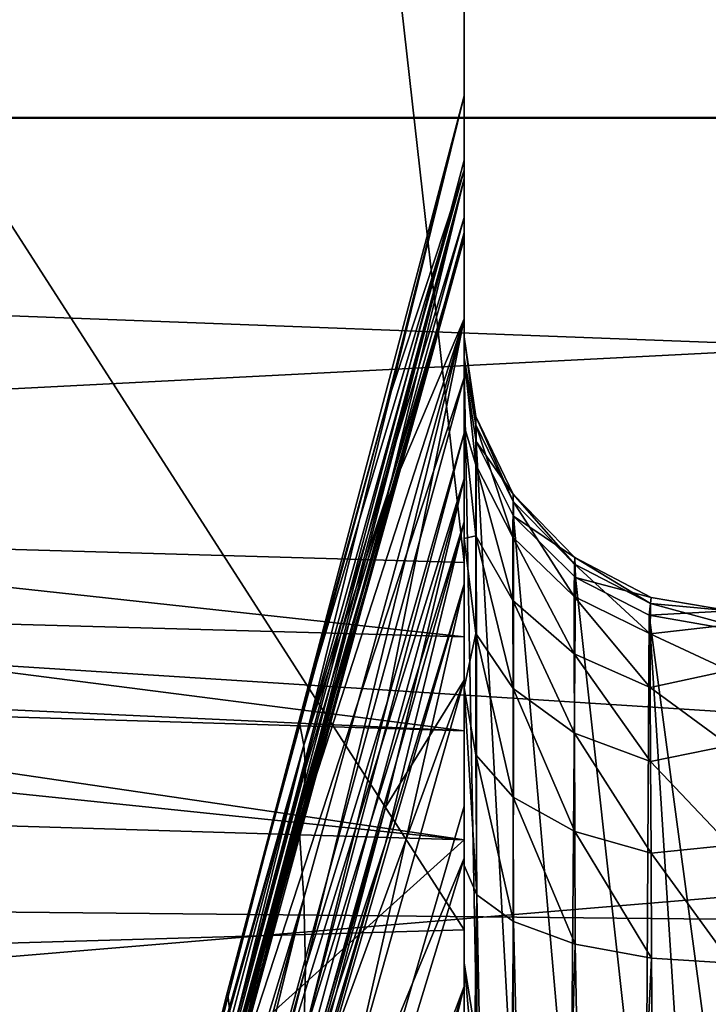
# Model space of a CAD drawing. Header units: millimetres. Extents: x -41 to 9, y -3 to 403.
# Tile 190 of 256: x -25.29 to -24.03, y 71.52 to 73.31. Entities that reach past the tile are written whole.
import ezdxf

# ---------------------------------------------------------------- set-up
doc = ezdxf.new("R2010")
doc.units = ezdxf.units.MM
doc.header["$LTSCALE"] = 81.481481
for name, color, linetype in [('1268', 7, 'CONTINUOUS'), ('1269', 7, 'CONTINUOUS'), ('1271', 7, 'CONTINUOUS'), ('1299', 7, 'CONTINUOUS'), ('645', 7, 'CONTINUOUS'), ('646', 7, 'CONTINUOUS'), ('653', 7, 'CONTINUOUS'), ('666', 7, 'CONTINUOUS'), ('667', 7, 'CONTINUOUS'), ('710', 7, 'CONTINUOUS'), ('721', 7, 'CONTINUOUS'), ('722', 7, 'CONTINUOUS'), ('723', 7, 'CONTINUOUS'), ('827', 7, 'CONTINUOUS'), ('829', 7, 'CONTINUOUS'), ('830', 7, 'CONTINUOUS'), ('831', 7, 'CONTINUOUS'), ('832', 7, 'CONTINUOUS'), ('833', 7, 'CONTINUOUS'), ('834', 7, 'CONTINUOUS'), ('835', 7, 'CONTINUOUS'), ('836', 7, 'CONTINUOUS'), ('837', 7, 'CONTINUOUS'), ('838', 7, 'CONTINUOUS'), ('839', 7, 'CONTINUOUS'), ('996', 7, 'CONTINUOUS')]:
    doc.layers.add(name, color=color, linetype=linetype)

msp = doc.modelspace()

# ---------------------------------------------------------------- linework, layer by layer
at = {"layer": '1268', "linetype": 'Continuous'}
for points in [[(9.125, 76.2638, -90.265), (9.125, 73.1333, -91.4199), (-40.875, 76.2631, -90.2653), (9.125, 76.2638, -90.265)], [(-40.875, 76.2631, -90.2653), (9.125, 73.1333, -91.4199), (-40.875, 73.1325, -91.4201), (-40.875, 76.2631, -90.2653)], [(9.125, 73.1333, -91.4199), (9.125, 69.9219, -92.3256), (-40.875, 73.1325, -91.4201), (9.125, 73.1333, -91.4199)], [(-40.875, 73.1325, -91.4201), (9.125, 69.9219, -92.3256), (-40.875, 69.9212, -92.3258), (-40.875, 73.1325, -91.4201)]]:
    msp.add_3dface(points, dxfattribs=at)
at = {"layer": '1269', "linetype": 'Continuous'}
for points in [[(-40.875, 73.132, -10.5797), (9.125, 76.2626, -11.7345), (-40.875, 76.2632, -11.7348), (-40.875, 73.132, -10.5797)], [(9.125, 73.1314, -10.5795), (9.125, 76.2626, -11.7345), (-40.875, 73.132, -10.5797), (9.125, 73.1314, -10.5795)], [(-40.875, 69.9211, -9.6742), (9.125, 73.1314, -10.5795), (-40.875, 73.132, -10.5797), (-40.875, 69.9211, -9.6742)], [(9.125, 69.9204, -9.674), (9.125, 73.1314, -10.5795), (-40.875, 69.9211, -9.6742), (9.125, 69.9204, -9.674)]]:
    msp.add_3dface(points, dxfattribs=at)
at = {"layer": '1271', "linetype": 'Continuous'}
for points in [[(-15.675, 73.9406, -88.2787), (-40.875, 73.3607, -88.4904), (-15.675, 72.4072, -88.8167), (-15.675, 73.9406, -88.2787)], [(-40.875, 73.3607, -88.4904), (-40.875, 70.3009, -89.4439), (-15.675, 72.4072, -88.8167), (-40.875, 73.3607, -88.4904)], [(-15.675, 72.4072, -88.8167), (-40.875, 70.3009, -89.4439), (-15.675, 70.8532, -89.2916), (-15.675, 72.4072, -88.8167)]]:
    msp.add_3dface(points, dxfattribs=at)
at = {"layer": '1299', "linetype": 'Continuous'}
for points in [[(-40.875, 74.8586, -14.0776), (-15.675, 74.655, -13.9963), (-15.675, 73.132, -13.4289), (-40.875, 74.8586, -14.0776)], [(-40.875, 71.8391, -13.0016), (-40.875, 74.8586, -14.0776), (-15.675, 73.132, -13.4289), (-40.875, 71.8391, -13.0016)], [(-40.875, 71.8391, -13.0016), (-15.675, 73.132, -13.4289), (-15.675, 71.5876, -12.9242), (-40.875, 71.8391, -13.0016)], [(-40.875, 71.8391, -13.0016), (-15.675, 71.5876, -12.9242), (-15.675, 70.0238, -12.483), (-40.875, 71.8391, -13.0016)], [(-40.875, 68.7439, -12.1724), (-40.875, 71.8391, -13.0016), (-15.675, 70.0238, -12.483), (-40.875, 68.7439, -12.1724)]]:
    msp.add_3dface(points, dxfattribs=at)
at = {"layer": '645', "linetype": 'Continuous'}
for points in [[(-24.475, 69.9098, -59.6825), (-24.475, 87.4359, -56.7704), (-24.475, 70.2583, -59.057), (-24.475, 69.9098, -59.6825)], [(-24.475, 69.2664, -60.2666), (-24.475, 87.4359, -56.7704), (-24.475, 69.9098, -59.6825), (-24.475, 69.2664, -60.2666)], [(-24.475, 68.6823, -60.9099), (-24.475, 87.4359, -56.7704), (-24.475, 69.2664, -60.2666), (-24.475, 68.6823, -60.9099)], [(-24.475, 68.0569, -61.2584), (-24.475, 87.4359, -56.7704), (-24.475, 68.6823, -60.9099), (-24.475, 68.0569, -61.2584)], [(-24.475, 72.7329, -80.3885), (-24.475, 87.4359, -56.7704), (-24.475, 72.6821, -80.0274), (-24.475, 72.7329, -80.3885)], [(-24.475, 72.6949, -80.7514), (-24.475, 87.4359, -56.7704), (-24.475, 72.7329, -80.3885), (-24.475, 72.6949, -80.7514)], [(-24.475, 72.5698, -81.0955), (-24.475, 87.4359, -56.7704), (-24.475, 72.6949, -80.7514), (-24.475, 72.5698, -81.0955)], [(-24.475, 71.5912, -75.9564), (-24.475, 87.4359, -56.7704), (-24.475, 68.0569, -61.2584), (-24.475, 71.5912, -75.9564)], [(-24.475, 87.4359, -56.7704), (-24.475, 71.5912, -75.9564), (-24.475, 72.6821, -80.0274), (-24.475, 87.4359, -56.7704)], [(-24.475, 72.3213, -81.9253), (-24.475, 87.4359, -56.7704), (-24.475, 72.5698, -81.0955), (-24.475, 72.3213, -81.9253)], [(-24.475, 73.1724, -51.2811), (-24.475, 87.4359, -56.7704), (-24.475, 73.0372, -50.578), (-24.475, 73.1724, -51.2811)], [(-24.475, 73.055, -52.1421), (-24.475, 87.4359, -56.7704), (-24.475, 73.1724, -51.2811), (-24.475, 73.055, -52.1421)], [(-24.475, 73.0211, -53.0104), (-24.475, 87.4359, -56.7704), (-24.475, 73.055, -52.1421), (-24.475, 73.0211, -53.0104)], [(-24.475, 72.7659, -53.6794), (-24.475, 87.4359, -56.7704), (-24.475, 73.0211, -53.0104), (-24.475, 72.7659, -53.6794)], [(-24.475, 72.557, -54.3646), (-24.475, 87.4359, -56.7704), (-24.475, 72.7659, -53.6794), (-24.475, 72.557, -54.3646)], [(-24.475, 72.3953, -55.0625), (-24.475, 87.4359, -56.7704), (-24.475, 72.557, -54.3646), (-24.475, 72.3953, -55.0625)], [(-24.475, 72.2818, -55.7694), (-24.475, 87.4359, -56.7704), (-24.475, 72.3953, -55.0625), (-24.475, 72.2818, -55.7694)], [(-24.475, 71.877, -56.5383), (-24.475, 87.4359, -56.7704), (-24.475, 72.2818, -55.7694), (-24.475, 71.877, -56.5383)], [(-24.475, 71.5482, -57.3426), (-24.475, 87.4359, -56.7704), (-24.475, 71.877, -56.5383), (-24.475, 71.5482, -57.3426)], [(-24.475, 71.0796, -57.884), (-24.475, 87.4359, -56.7704), (-24.475, 71.5482, -57.3426), (-24.475, 71.0796, -57.884)], [(-24.475, 70.649, -58.4565), (-24.475, 87.4359, -56.7704), (-24.475, 71.0796, -57.884), (-24.475, 70.649, -58.4565)], [(-24.475, 70.2583, -59.057), (-24.475, 87.4359, -56.7704), (-24.475, 70.649, -58.4565), (-24.475, 70.2583, -59.057)], [(-24.475, 73.0372, -50.578), (-24.475, 87.4359, -56.7704), (-24.475, 72.9505, -49.867), (-24.475, 73.0372, -50.578)], [(-24.475, 72.9235, -48.4358), (-24.475, 87.4359, -56.7704), (-24.475, 72.4741, -46.7589), (-24.475, 72.9235, -48.4358)], [(-24.475, 72.9124, -49.1517), (-24.475, 87.4359, -56.7704), (-24.475, 72.9235, -48.4358), (-24.475, 72.9124, -49.1517)], [(-24.475, 72.9505, -49.867), (-24.475, 87.4359, -56.7704), (-24.475, 72.9124, -49.1517), (-24.475, 72.9505, -49.867)], [(-24.475, 86.1046, -53.5809), (-24.475, 71.6515, -19.5917), (-24.475, 87.4359, -56.7704), (-24.475, 86.1046, -53.5809)], [(-24.475, 71.6515, -19.5917), (-24.475, 68.8427, -18.6881), (-24.475, 87.4359, -56.7704), (-24.475, 71.6515, -19.5917)], [(-24.475, 87.4359, -56.7704), (-24.475, 65.9646, -18.0355), (-24.475, 72.4741, -46.7589), (-24.475, 87.4359, -56.7704)], [(-24.475, 68.8427, -18.6881), (-24.475, 65.9646, -18.0355), (-24.475, 87.4359, -56.7704), (-24.475, 68.8427, -18.6881)], [(-24.475, 74.3672, -20.7375), (-24.475, 71.6515, -19.5917), (-24.475, 86.1046, -53.5809), (-24.475, 74.3672, -20.7375)], [(-24.475, 72.6583, -47.6082), (-24.475, 72.9235, -48.4358), (-24.475, 72.4741, -46.7589), (-24.475, 72.6583, -47.6082)], [(-24.475, 72.3649, -81.3995), (-24.475, 72.3213, -81.9253), (-24.475, 72.5698, -81.0955), (-24.475, 72.3649, -81.3995)], [(-24.475, 72.4741, -46.7589), (-24.475, 63.0426, -17.6387), (-24.475, 72.1067, -46.1444), (-24.475, 72.4741, -46.7589)], [(-24.475, 65.9646, -18.0355), (-24.475, 63.0426, -17.6387), (-24.475, 72.4741, -46.7589), (-24.475, 65.9646, -18.0355)], [(-24.475, 72.0928, -81.6444), (-24.475, 72.3213, -81.9253), (-24.475, 72.3649, -81.3995), (-24.475, 72.0928, -81.6444)], [(-24.475, 72.1857, -82.1027), (-24.475, 72.3213, -81.9253), (-24.475, 72.0928, -81.6444), (-24.475, 72.1857, -82.1027)], [(-24.475, 71.7686, -81.8163), (-24.475, 72.1857, -82.1027), (-24.475, 72.0928, -81.6444), (-24.475, 71.7686, -81.8163)], [(-24.475, 72.0143, -82.2457), (-24.475, 72.1857, -82.1027), (-24.475, 71.7686, -81.8163), (-24.475, 72.0143, -82.2457)], [(-24.475, 72.1067, -46.1444), (-24.475, 63.0426, -17.6387), (-24.475, 71.782, -45.506), (-24.475, 72.1067, -46.1444)], [(-24.475, 71.8156, -82.3471), (-24.475, 72.0143, -82.2457), (-24.475, 71.7686, -81.8163), (-24.475, 71.8156, -82.3471)], [(-24.475, 70.1666, -82.3813), (-24.475, 71.8156, -82.3471), (-24.475, 71.7686, -81.8163), (-24.475, 70.1666, -82.3813)], [(-24.475, 70.2555, -82.8916), (-24.475, 71.8156, -82.3471), (-24.475, 70.1666, -82.3813), (-24.475, 70.2555, -82.8916)], [(-24.475, 71.782, -45.506), (-24.475, 63.0426, -17.6387), (-24.475, 71.5016, -44.8469), (-24.475, 71.782, -45.506)], [(-24.475, 67.4565, -61.649), (-24.475, 71.5912, -75.9564), (-24.475, 68.0569, -61.2584), (-24.475, 67.4565, -61.649)], [(-24.475, 71.4737, -75.6538), (-24.475, 71.5912, -75.9564), (-24.475, 67.4565, -61.649), (-24.475, 71.4737, -75.6538)]]:
    msp.add_3dface(points, dxfattribs=at)
at = {"layer": '646', "linetype": 'Continuous'}
for points in [[(-25.3301, 71.8415, -82.3054), (-24.475, 71.8156, -82.3471), (-26.1855, 70.2743, -82.8228), (-25.3301, 71.8415, -82.3054)], [(-24.475, 71.8156, -82.3471), (-24.475, 70.2555, -82.8916), (-26.1855, 70.2743, -82.8228), (-24.475, 71.8156, -82.3471)]]:
    msp.add_3dface(points, dxfattribs=at)
at = {"layer": '653', "linetype": 'Continuous'}
for points in [[(-24.475, 71.6515, -19.5917), (-24.475, 74.3672, -20.7375), (-26.1855, 74.3133, -20.7778), (-24.475, 71.6515, -19.5917)], [(-26.1855, 71.6013, -19.6366), (-24.475, 71.6515, -19.5917), (-26.1855, 74.3133, -20.7778), (-26.1855, 71.6013, -19.6366)], [(-24.475, 68.8427, -18.6881), (-24.475, 71.6515, -19.5917), (-26.1855, 71.6013, -19.6366), (-24.475, 68.8427, -18.6881)], [(-26.1855, 68.7996, -18.7383), (-24.475, 68.8427, -18.6881), (-26.1855, 71.6013, -19.6366), (-26.1855, 68.7996, -18.7383)]]:
    msp.add_3dface(points, dxfattribs=at)
at = {"layer": '666', "linetype": 'Continuous'}
for points in [[(-24.475, 87.4359, -56.7704), (-24.475, 72.3213, -81.9253), (-26.175, 87.4037, -56.8239), (-24.475, 87.4359, -56.7704)], [(-24.475, 72.3213, -81.9253), (-26.175, 72.3706, -81.8432), (-26.175, 87.4037, -56.8239), (-24.475, 72.3213, -81.9253)]]:
    msp.add_3dface(points, dxfattribs=at)
at = {"layer": '667', "linetype": 'Continuous'}
for points in [[(-26.175, 72.3706, -81.8432), (-24.475, 72.1857, -82.1027), (-26.179, 72.233, -82.0227), (-26.175, 72.3706, -81.8432)], [(-24.475, 72.3213, -81.9253), (-24.475, 72.1857, -82.1027), (-26.175, 72.3706, -81.8432), (-24.475, 72.3213, -81.9253)], [(-24.475, 72.0143, -82.2457), (-26.1819, 72.0933, -82.143), (-26.179, 72.233, -82.0227), (-24.475, 72.0143, -82.2457)], [(-24.475, 72.1857, -82.1027), (-24.475, 72.0143, -82.2457), (-26.179, 72.233, -82.0227), (-24.475, 72.1857, -82.1027)], [(-24.475, 72.0143, -82.2457), (-26.1824, 72.0667, -82.1613), (-26.1819, 72.0933, -82.143), (-24.475, 72.0143, -82.2457)], [(-26.1824, 72.0667, -82.1613), (-24.475, 71.8156, -82.3471), (-26.1837, 71.9922, -82.2063), (-26.1824, 72.0667, -82.1613)], [(-24.475, 72.0143, -82.2457), (-24.475, 71.8156, -82.3471), (-26.1824, 72.0667, -82.1613), (-24.475, 72.0143, -82.2457)], [(-24.475, 71.8156, -82.3471), (-25.3301, 71.8415, -82.3054), (-26.1837, 71.9922, -82.2063), (-24.475, 71.8156, -82.3471)]]:
    msp.add_3dface(points, dxfattribs=at)
at = {"layer": '710', "linetype": 'Continuous'}
for points in [[(-24.475, 70.1666, -82.3813), (-24.475, 71.7686, -81.8163), (-24.4519, 71.715, -81.6759), (-24.475, 70.1666, -82.3813)], [(-24.475, 69.6286, -82.5506), (-24.475, 70.1666, -82.3813), (-24.4519, 71.715, -81.6759), (-24.475, 69.6286, -82.5506)], [(-24.4585, 69.5914, -82.4288), (-24.475, 69.6286, -82.5506), (-24.4519, 71.715, -81.6759), (-24.4585, 69.5914, -82.4288)], [(-24.4102, 69.5567, -82.3151), (-24.4585, 69.5914, -82.4288), (-24.4519, 71.715, -81.6759), (-24.4102, 69.5567, -82.3151)], [(-24.3852, 71.6666, -81.5492), (-24.4102, 69.5567, -82.3151), (-24.4519, 71.715, -81.6759), (-24.3852, 71.6666, -81.5492)], [(-24.3332, 69.5268, -82.2169), (-24.4102, 69.5567, -82.3151), (-24.3852, 71.6666, -81.5492), (-24.3332, 69.5268, -82.2169)], [(-24.2727, 71.6253, -81.441), (-24.3332, 69.5268, -82.2169), (-24.3852, 71.6666, -81.5492), (-24.2727, 71.6253, -81.441)], [(-24.2325, 69.5035, -82.1406), (-24.3332, 69.5268, -82.2169), (-24.2727, 71.6253, -81.441), (-24.2325, 69.5035, -82.1406)], [(-24.1334, 71.5994, -81.3733), (-24.2325, 69.5035, -82.1406), (-24.2727, 71.6253, -81.441), (-24.1334, 71.5994, -81.3733)], [(-24.1149, 69.4885, -82.0914), (-24.2325, 69.5035, -82.1406), (-24.1334, 71.5994, -81.3733), (-24.1149, 69.4885, -82.0914)], [(-23.9881, 71.5903, -81.3494), (-24.1149, 69.4885, -82.0914), (-24.1334, 71.5994, -81.3733), (-23.9881, 71.5903, -81.3494)], [(-23.9881, 71.5903, -81.3494), (-23.9881, 70.0126, -81.9058), (-24.1149, 69.4885, -82.0914), (-23.9881, 71.5903, -81.3494)]]:
    msp.add_3dface(points, dxfattribs=at)
at = {"layer": '721', "linetype": 'Continuous'}
for points in [[(-24.4519, 71.446, -75.9953), (-24.475, 71.5912, -75.9564), (-24.4536, 71.3459, -75.7217), (-24.4519, 71.446, -75.9953)], [(-24.475, 71.5912, -75.9564), (-24.475, 71.4737, -75.6538), (-24.4536, 71.3459, -75.7217), (-24.475, 71.5912, -75.9564)]]:
    msp.add_3dface(points, dxfattribs=at)
at = {"layer": '722', "linetype": 'Continuous'}
for points in [[(-24.475, 72.6821, -80.0274), (-24.475, 71.5912, -75.9564), (-24.4519, 71.446, -75.9953), (-24.475, 72.6821, -80.0274)], [(-24.475, 72.6821, -80.0274), (-24.4519, 71.446, -75.9953), (-24.4535, 72.542, -80.065), (-24.475, 72.6821, -80.0274)], [(-24.4519, 71.446, -75.9953), (-24.3858, 71.3159, -76.0301), (-24.4535, 72.542, -80.065), (-24.4519, 71.446, -75.9953)], [(-24.4535, 72.542, -80.065), (-24.3858, 71.3159, -76.0301), (-24.385, 72.4056, -80.1015), (-24.4535, 72.542, -80.065)], [(-24.3858, 71.3159, -76.0301), (-24.281, 71.2092, -76.0587), (-24.385, 72.4056, -80.1015), (-24.3858, 71.3159, -76.0301)], [(-24.385, 72.4056, -80.1015), (-24.281, 71.2092, -76.0587), (-24.2724, 72.2938, -80.1315), (-24.385, 72.4056, -80.1015)], [(-24.281, 71.2092, -76.0587), (-24.1439, 71.1367, -76.0782), (-24.2724, 72.2938, -80.1315), (-24.281, 71.2092, -76.0587)], [(-24.2724, 72.2938, -80.1315), (-24.1439, 71.1367, -76.0782), (-24.1378, 72.2254, -80.1498), (-24.2724, 72.2938, -80.1315)], [(-24.1439, 71.1367, -76.0782), (-24.0675, 71.1166, -76.0836), (-24.1378, 72.2254, -80.1498), (-24.1439, 71.1367, -76.0782)], [(-23.9881, 71.1084, -76.0858), (-23.9881, 72.1993, -80.1568), (-24.1378, 72.2254, -80.1498), (-23.9881, 71.1084, -76.0858)], [(-24.0675, 71.1166, -76.0836), (-23.9881, 71.1084, -76.0858), (-24.1378, 72.2254, -80.1498), (-24.0675, 71.1166, -76.0836)]]:
    msp.add_3dface(points, dxfattribs=at)
at = {"layer": '723', "linetype": 'Continuous'}
for points in [[(-24.475, 72.7329, -80.3885), (-24.4539, 72.5875, -80.3464), (-24.454, 72.5724, -80.6294), (-24.475, 72.7329, -80.3885)], [(-24.475, 72.6949, -80.7514), (-24.475, 72.7329, -80.3885), (-24.454, 72.5724, -80.6294), (-24.475, 72.6949, -80.7514)], [(-24.475, 72.7329, -80.3885), (-24.475, 72.6821, -80.0274), (-24.4539, 72.5875, -80.3464), (-24.475, 72.7329, -80.3885)], [(-24.475, 72.5698, -81.0955), (-24.475, 72.6949, -80.7514), (-24.4541, 72.4994, -80.9027), (-24.475, 72.5698, -81.0955)], [(-24.475, 72.6949, -80.7514), (-24.454, 72.5724, -80.6294), (-24.4541, 72.4994, -80.9027), (-24.475, 72.6949, -80.7514)], [(-24.475, 72.6821, -80.0274), (-24.4535, 72.542, -80.065), (-24.4539, 72.5875, -80.3464), (-24.475, 72.6821, -80.0274)], [(-24.4539, 72.5875, -80.3464), (-24.386, 72.4328, -80.6071), (-24.454, 72.5724, -80.6294), (-24.4539, 72.5875, -80.3464)], [(-24.3857, 72.446, -80.3536), (-24.386, 72.4328, -80.6071), (-24.4539, 72.5875, -80.3464), (-24.3857, 72.446, -80.3536)], [(-24.4535, 72.542, -80.065), (-24.3857, 72.446, -80.3536), (-24.4539, 72.5875, -80.3464), (-24.4535, 72.542, -80.065)], [(-24.475, 72.3649, -81.3995), (-24.475, 72.5698, -81.0955), (-24.4541, 72.3701, -81.156), (-24.475, 72.3649, -81.3995)], [(-24.475, 72.5698, -81.0955), (-24.4541, 72.4994, -80.9027), (-24.4541, 72.3701, -81.156), (-24.475, 72.5698, -81.0955)], [(-24.454, 72.5724, -80.6294), (-24.3862, 72.3675, -80.852), (-24.4541, 72.4994, -80.9027), (-24.454, 72.5724, -80.6294)], [(-24.386, 72.4328, -80.6071), (-24.3862, 72.3675, -80.852), (-24.454, 72.5724, -80.6294), (-24.386, 72.4328, -80.6071)], [(-24.4535, 72.542, -80.065), (-24.385, 72.4056, -80.1015), (-24.3857, 72.446, -80.3536), (-24.4535, 72.542, -80.065)], [(-24.3862, 72.3675, -80.852), (-24.3862, 72.2517, -81.0788), (-24.4541, 72.4994, -80.9027), (-24.3862, 72.3675, -80.852)], [(-24.4541, 72.4994, -80.9027), (-24.3862, 72.2517, -81.0788), (-24.4541, 72.3701, -81.156), (-24.4541, 72.4994, -80.9027)], [(-24.386, 72.4328, -80.6071), (-24.2746, 72.2594, -80.8104), (-24.3862, 72.3675, -80.852), (-24.386, 72.4328, -80.6071)], [(-24.3857, 72.446, -80.3536), (-24.2742, 72.3184, -80.5888), (-24.386, 72.4328, -80.6071), (-24.3857, 72.446, -80.3536)], [(-24.2742, 72.3184, -80.5888), (-24.2746, 72.2594, -80.8104), (-24.386, 72.4328, -80.6071), (-24.2742, 72.3184, -80.5888)], [(-24.2735, 72.3303, -80.3596), (-24.2742, 72.3184, -80.5888), (-24.3857, 72.446, -80.3536), (-24.2735, 72.3303, -80.3596)], [(-24.385, 72.4056, -80.1015), (-24.2735, 72.3303, -80.3596), (-24.3857, 72.446, -80.3536), (-24.385, 72.4056, -80.1015)], [(-24.385, 72.4056, -80.1015), (-24.2724, 72.2938, -80.1315), (-24.2735, 72.3303, -80.3596), (-24.385, 72.4056, -80.1015)], [(-24.475, 72.3649, -81.3995), (-24.4541, 72.3701, -81.156), (-24.454, 72.1915, -81.3757), (-24.475, 72.3649, -81.3995)], [(-24.475, 72.0928, -81.6444), (-24.475, 72.3649, -81.3995), (-24.454, 72.1915, -81.3757), (-24.475, 72.0928, -81.6444)], [(-24.3862, 72.2517, -81.0788), (-24.386, 72.0916, -81.2756), (-24.4541, 72.3701, -81.156), (-24.3862, 72.2517, -81.0788)], [(-24.4541, 72.3701, -81.156), (-24.386, 72.0916, -81.2756), (-24.454, 72.1915, -81.3757), (-24.4541, 72.3701, -81.156)], [(-24.3862, 72.3675, -80.852), (-24.2746, 72.1547, -81.0156), (-24.3862, 72.2517, -81.0788), (-24.3862, 72.3675, -80.852)], [(-24.2746, 72.2594, -80.8104), (-24.2746, 72.1547, -81.0156), (-24.3862, 72.3675, -80.852), (-24.2746, 72.2594, -80.8104)], [(-24.2735, 72.3303, -80.3596), (-24.1353, 72.2464, -80.5773), (-24.2742, 72.3184, -80.5888), (-24.2735, 72.3303, -80.3596)], [(-24.1341, 72.2576, -80.3633), (-24.1353, 72.2464, -80.5773), (-24.2735, 72.3303, -80.3596), (-24.1341, 72.2576, -80.3633)], [(-24.2724, 72.2938, -80.1315), (-24.1341, 72.2576, -80.3633), (-24.2735, 72.3303, -80.3596), (-24.2724, 72.2938, -80.1315)], [(-24.2742, 72.3184, -80.5888), (-24.1359, 72.1912, -80.7842), (-24.2746, 72.2594, -80.8104), (-24.2742, 72.3184, -80.5888)], [(-24.1353, 72.2464, -80.5773), (-24.1359, 72.1912, -80.7842), (-24.2742, 72.3184, -80.5888), (-24.1353, 72.2464, -80.5773)], [(-24.2724, 72.2938, -80.1315), (-24.1378, 72.2254, -80.1498), (-24.1341, 72.2576, -80.3633), (-24.2724, 72.2938, -80.1315)], [(-24.3862, 72.2517, -81.0788), (-24.2742, 72.0098, -81.1935), (-24.386, 72.0916, -81.2756), (-24.3862, 72.2517, -81.0788)], [(-24.2746, 72.1547, -81.0156), (-24.2742, 72.0098, -81.1935), (-24.3862, 72.2517, -81.0788), (-24.2746, 72.1547, -81.0156)], [(-24.2746, 72.2594, -80.8104), (-24.1359, 72.0934, -80.9757), (-24.2746, 72.1547, -81.0156), (-24.2746, 72.2594, -80.8104)], [(-24.1359, 72.1912, -80.7842), (-24.1359, 72.0934, -80.9757), (-24.2746, 72.2594, -80.8104), (-24.1359, 72.1912, -80.7842)], [(-24.1378, 72.2254, -80.1498), (-23.9906, 72.2333, -80.3985), (-24.1341, 72.2576, -80.3633), (-24.1378, 72.2254, -80.1498)], [(-24.1341, 72.2576, -80.3633), (-23.9906, 72.2333, -80.3985), (-24.1353, 72.2464, -80.5773), (-24.1341, 72.2576, -80.3633)], [(-23.9881, 72.1993, -80.1568), (-23.9906, 72.2333, -80.3985), (-24.1378, 72.2254, -80.1498), (-23.9881, 72.1993, -80.1568)], [(-24.1353, 72.2464, -80.5773), (-23.9921, 72.2077, -80.6411), (-24.1359, 72.1912, -80.7842), (-24.1353, 72.2464, -80.5773)], [(-23.9906, 72.2333, -80.3985), (-23.9921, 72.2077, -80.6411), (-24.1353, 72.2464, -80.5773), (-23.9906, 72.2333, -80.3985)], [(-23.9921, 72.2077, -80.6411), (-23.9926, 72.1242, -80.8702), (-24.1359, 72.1912, -80.7842), (-23.9921, 72.2077, -80.6411)], [(-24.475, 72.0928, -81.6444), (-24.454, 72.1915, -81.3757), (-24.4539, 71.9704, -81.5539), (-24.475, 72.0928, -81.6444)], [(-24.386, 72.0916, -81.2756), (-24.3857, 71.8934, -81.435), (-24.454, 72.1915, -81.3757), (-24.386, 72.0916, -81.2756)], [(-24.454, 72.1915, -81.3757), (-24.3857, 71.8934, -81.435), (-24.4539, 71.9704, -81.5539), (-24.454, 72.1915, -81.3757)], [(-24.1359, 72.1912, -80.7842), (-23.9926, 72.1242, -80.8702), (-24.1359, 72.0934, -80.9757), (-24.1359, 72.1912, -80.7842)], [(-24.2746, 72.1547, -81.0156), (-24.1353, 71.9583, -81.1419), (-24.2742, 72.0098, -81.1935), (-24.2746, 72.1547, -81.0156)], [(-24.1359, 72.0934, -80.9757), (-24.1353, 71.9583, -81.1419), (-24.2746, 72.1547, -81.0156), (-24.1359, 72.0934, -80.9757)], [(-23.9926, 72.1242, -80.8702), (-23.9921, 71.9876, -81.0723), (-24.1359, 72.0934, -80.9757), (-23.9926, 72.1242, -80.8702)], [(-24.475, 71.7686, -81.8163), (-24.475, 72.0928, -81.6444), (-24.4519, 71.715, -81.6759), (-24.475, 71.7686, -81.8163)], [(-24.4519, 71.715, -81.6759), (-24.475, 72.0928, -81.6444), (-24.4539, 71.9704, -81.5539), (-24.4519, 71.715, -81.6759)], [(-24.386, 72.0916, -81.2756), (-24.2735, 71.8305, -81.3376), (-24.3857, 71.8934, -81.435), (-24.386, 72.0916, -81.2756)], [(-24.2742, 72.0098, -81.1935), (-24.2735, 71.8305, -81.3376), (-24.386, 72.0916, -81.2756), (-24.2742, 72.0098, -81.1935)], [(-24.1359, 72.0934, -80.9757), (-23.9921, 71.9876, -81.0723), (-24.1353, 71.9583, -81.1419), (-24.1359, 72.0934, -80.9757)], [(-24.1353, 71.9583, -81.1419), (-24.1341, 71.7909, -81.2765), (-24.2742, 72.0098, -81.1935), (-24.1353, 71.9583, -81.1419)], [(-24.2742, 72.0098, -81.1935), (-24.1341, 71.7909, -81.2765), (-24.2735, 71.8305, -81.3376), (-24.2742, 72.0098, -81.1935)], [(-23.9921, 71.9876, -81.0723), (-23.9906, 71.806, -81.2352), (-24.1353, 71.9583, -81.1419), (-23.9921, 71.9876, -81.0723)], [(-24.3857, 71.8934, -81.435), (-24.3852, 71.6666, -81.5492), (-24.4539, 71.9704, -81.5539), (-24.3857, 71.8934, -81.435)], [(-24.3852, 71.6666, -81.5492), (-24.4519, 71.715, -81.6759), (-24.4539, 71.9704, -81.5539), (-24.3852, 71.6666, -81.5492)], [(-24.1353, 71.9583, -81.1419), (-23.9906, 71.806, -81.2352), (-24.1341, 71.7909, -81.2765), (-24.1353, 71.9583, -81.1419)], [(-24.2735, 71.8305, -81.3376), (-24.2727, 71.6253, -81.441), (-24.3857, 71.8934, -81.435), (-24.2735, 71.8305, -81.3376)], [(-24.2727, 71.6253, -81.441), (-24.3852, 71.6666, -81.5492), (-24.3857, 71.8934, -81.435), (-24.2727, 71.6253, -81.441)], [(-24.1341, 71.7909, -81.2765), (-24.1334, 71.5994, -81.3733), (-24.2735, 71.8305, -81.3376), (-24.1341, 71.7909, -81.2765)], [(-24.1334, 71.5994, -81.3733), (-24.2727, 71.6253, -81.441), (-24.2735, 71.8305, -81.3376), (-24.1334, 71.5994, -81.3733)], [(-23.9906, 71.806, -81.2352), (-23.9881, 71.5903, -81.3494), (-24.1341, 71.7909, -81.2765), (-23.9906, 71.806, -81.2352)], [(-23.9881, 71.5903, -81.3494), (-24.1334, 71.5994, -81.3733), (-24.1341, 71.7909, -81.2765), (-23.9881, 71.5903, -81.3494)]]:
    msp.add_3dface(points, dxfattribs=at)
at = {"layer": '827', "linetype": 'Continuous'}
msp.add_3dface([(-24.475, 71.782, -45.506), (-24.475, 71.5016, -44.8469), (-24.615, 71.3234, -45.7198), (-24.475, 71.782, -45.506)], dxfattribs=at)
at = {"layer": '829', "linetype": 'Continuous'}
for points in [[(-24.475, 72.4741, -46.7589), (-24.475, 72.1067, -46.1444), (-24.6185, 71.8751, -46.7812), (-24.475, 72.4741, -46.7589)], [(-24.475, 72.1067, -46.1444), (-24.7763, 71.2814, -46.8165), (-24.6185, 71.8751, -46.7812), (-24.475, 72.1067, -46.1444)], [(-24.475, 72.1067, -46.1444), (-24.7676, 71.074, -46.3747), (-24.7763, 71.2814, -46.8165), (-24.475, 72.1067, -46.1444)], [(-24.475, 72.1067, -46.1444), (-24.475, 71.782, -45.506), (-24.7676, 71.074, -46.3747), (-24.475, 72.1067, -46.1444)], [(-24.475, 71.782, -45.506), (-24.615, 71.3234, -45.7198), (-24.7676, 71.074, -46.3747), (-24.475, 71.782, -45.506)]]:
    msp.add_3dface(points, dxfattribs=at)
at = {"layer": '830', "linetype": 'Continuous'}
for points in [[(-24.839, 71.6012, -48.9144), (-24.475, 72.9235, -48.4358), (-24.9065, 71.3389, -48.8615), (-24.839, 71.6012, -48.9144)], [(-24.475, 72.9235, -48.4358), (-24.475, 72.6583, -47.6082), (-24.9065, 71.3389, -48.8615), (-24.475, 72.9235, -48.4358)], [(-24.6186, 72.3933, -48.7162), (-24.475, 72.9235, -48.4358), (-24.839, 71.6012, -48.9144), (-24.6186, 72.3933, -48.7162)], [(-24.9065, 71.3389, -48.8615), (-24.475, 72.6583, -47.6082), (-24.8973, 71.1125, -48.0224), (-24.9065, 71.3389, -48.8615)], [(-24.475, 72.6583, -47.6082), (-24.475, 72.4741, -46.7589), (-24.8973, 71.1125, -48.0224), (-24.475, 72.6583, -47.6082)], [(-24.475, 72.4741, -46.7589), (-24.9065, 70.889, -47.1825), (-24.8973, 71.1125, -48.0224), (-24.475, 72.4741, -46.7589)], [(-24.9065, 70.889, -47.1825), (-24.475, 72.4741, -46.7589), (-24.6185, 71.8751, -46.7812), (-24.9065, 70.889, -47.1825)], [(-24.7763, 71.8618, -48.9824), (-24.6186, 72.3933, -48.7162), (-24.839, 71.6012, -48.9144), (-24.7763, 71.8618, -48.9824)], [(-24.839, 71.0899, -47.0054), (-24.9065, 70.889, -47.1825), (-24.6185, 71.8751, -46.7812), (-24.839, 71.0899, -47.0054)], [(-24.7763, 71.2814, -46.8165), (-24.839, 71.0899, -47.0054), (-24.6185, 71.8751, -46.7812), (-24.7763, 71.2814, -46.8165)]]:
    msp.add_3dface(points, dxfattribs=at)
at = {"layer": '831', "linetype": 'Continuous'}
for points in [[(-24.475, 72.9505, -49.867), (-24.475, 72.9124, -49.1517), (-24.615, 72.4464, -49.9111), (-24.475, 72.9505, -49.867)], [(-24.475, 72.9124, -49.1517), (-24.475, 72.9235, -48.4358), (-24.6186, 72.3933, -48.7162), (-24.475, 72.9124, -49.1517)], [(-24.475, 72.9124, -49.1517), (-24.7763, 71.8618, -48.9824), (-24.7676, 71.903, -49.4686), (-24.475, 72.9124, -49.1517)], [(-24.475, 72.9124, -49.1517), (-24.6186, 72.3933, -48.7162), (-24.7763, 71.8618, -48.9824), (-24.475, 72.9124, -49.1517)], [(-24.7646, 71.9451, -49.9549), (-24.475, 72.9124, -49.1517), (-24.7676, 71.903, -49.4686), (-24.7646, 71.9451, -49.9549)], [(-24.475, 72.9124, -49.1517), (-24.7646, 71.9451, -49.9549), (-24.615, 72.4464, -49.9111), (-24.475, 72.9124, -49.1517)]]:
    msp.add_3dface(points, dxfattribs=at)
at = {"layer": '832', "linetype": 'Continuous'}
for points in [[(-24.7763, 72.0319, -50.9272), (-24.7676, 71.9881, -50.4412), (-24.9849, 71.2214, -50.9954), (-24.7763, 72.0319, -50.9272)], [(-24.9065, 71.538, -51.137), (-24.7763, 72.0319, -50.9272), (-24.9849, 71.2214, -50.9954), (-24.9065, 71.538, -51.137)], [(-24.839, 71.7873, -51.0393), (-24.7763, 72.0319, -50.9272), (-24.9065, 71.538, -51.137), (-24.839, 71.7873, -51.0393)], [(-24.9849, 71.2214, -50.9954), (-24.7676, 71.9881, -50.4412), (-25.0686, 70.9087, -50.8457), (-24.9849, 71.2214, -50.9954)], [(-25.0686, 70.9087, -50.8457), (-24.7676, 71.9881, -50.4412), (-25.0627, 70.8731, -50.4488), (-25.0686, 70.9087, -50.8457)], [(-24.7676, 71.9881, -50.4412), (-24.7646, 71.9451, -49.9549), (-25.0627, 70.8731, -50.4488), (-24.7676, 71.9881, -50.4412)], [(-25.0627, 70.8731, -50.4488), (-24.7646, 71.9451, -49.9549), (-25.0608, 70.8381, -50.0518), (-25.0627, 70.8731, -50.4488)], [(-24.7646, 71.9451, -49.9549), (-24.7676, 71.903, -49.4686), (-25.0608, 70.8381, -50.0518), (-24.7646, 71.9451, -49.9549)], [(-24.7676, 71.903, -49.4686), (-24.7763, 71.8618, -48.9824), (-25.0686, 70.7698, -49.2576), (-24.7676, 71.903, -49.4686)], [(-25.0627, 70.8037, -49.6547), (-24.7676, 71.903, -49.4686), (-25.0686, 70.7698, -49.2576), (-25.0627, 70.8037, -49.6547)], [(-25.0608, 70.8381, -50.0518), (-24.7676, 71.903, -49.4686), (-25.0627, 70.8037, -49.6547), (-25.0608, 70.8381, -50.0518)], [(-25.0686, 70.7698, -49.2576), (-24.7763, 71.8618, -48.9824), (-24.9847, 71.0522, -49.0556), (-25.0686, 70.7698, -49.2576)], [(-24.7763, 71.8618, -48.9824), (-24.839, 71.6012, -48.9144), (-24.9847, 71.0522, -49.0556), (-24.7763, 71.8618, -48.9824)], [(-24.839, 71.6012, -48.9144), (-24.9065, 71.3389, -48.8615), (-24.9847, 71.0522, -49.0556), (-24.839, 71.6012, -48.9144)]]:
    msp.add_3dface(points, dxfattribs=at)
at = {"layer": '833', "linetype": 'Continuous'}
for points in [[(-24.475, 73.1724, -51.2811), (-24.475, 73.0372, -50.578), (-24.6185, 72.6018, -51.0971), (-24.475, 73.1724, -51.2811)], [(-24.475, 73.0372, -50.578), (-24.7676, 71.9881, -50.4412), (-24.7763, 72.0319, -50.9272), (-24.475, 73.0372, -50.578)], [(-24.475, 73.0372, -50.578), (-24.7763, 72.0319, -50.9272), (-24.6185, 72.6018, -51.0971), (-24.475, 73.0372, -50.578)], [(-24.475, 73.0372, -50.578), (-24.475, 72.9505, -49.867), (-24.7676, 71.9881, -50.4412), (-24.475, 73.0372, -50.578)], [(-24.475, 72.9505, -49.867), (-24.615, 72.4464, -49.9111), (-24.7676, 71.9881, -50.4412), (-24.475, 72.9505, -49.867)], [(-24.615, 72.4464, -49.9111), (-24.7646, 71.9451, -49.9549), (-24.7676, 71.9881, -50.4412), (-24.615, 72.4464, -49.9111)]]:
    msp.add_3dface(points, dxfattribs=at)
at = {"layer": '834', "linetype": 'Continuous'}
for points in [[(-24.475, 73.1724, -51.2811), (-24.9065, 71.538, -51.137), (-24.8973, 71.4607, -52.0027), (-24.475, 73.1724, -51.2811)], [(-24.9065, 71.538, -51.137), (-24.475, 73.1724, -51.2811), (-24.6185, 72.6018, -51.0971), (-24.9065, 71.538, -51.137)], [(-24.475, 73.055, -52.1421), (-24.475, 73.1724, -51.2811), (-24.8973, 71.4607, -52.0027), (-24.475, 73.055, -52.1421)], [(-24.475, 73.0211, -53.0104), (-24.475, 73.055, -52.1421), (-24.8973, 71.4607, -52.0027), (-24.475, 73.0211, -53.0104)], [(-24.9065, 71.3865, -52.8686), (-24.475, 73.0211, -53.0104), (-24.8973, 71.4607, -52.0027), (-24.9065, 71.3865, -52.8686)], [(-24.839, 71.6149, -53.0081), (-24.475, 73.0211, -53.0104), (-24.9065, 71.3865, -52.8686), (-24.839, 71.6149, -53.0081)], [(-24.6186, 72.427, -53.0926), (-24.475, 73.0211, -53.0104), (-24.839, 71.6149, -53.0081), (-24.6186, 72.427, -53.0926)], [(-24.839, 71.7873, -51.0393), (-24.9065, 71.538, -51.137), (-24.6185, 72.6018, -51.0971), (-24.839, 71.7873, -51.0393)], [(-24.7763, 72.0319, -50.9272), (-24.839, 71.7873, -51.0393), (-24.6185, 72.6018, -51.0971), (-24.7763, 72.0319, -50.9272)], [(-24.7763, 71.8365, -53.161), (-24.6186, 72.427, -53.0926), (-24.839, 71.6149, -53.0081), (-24.7763, 71.8365, -53.161)]]:
    msp.add_3dface(points, dxfattribs=at)
at = {"layer": '835', "linetype": 'Continuous'}
for points in [[(-24.475, 72.7659, -53.6794), (-24.475, 73.0211, -53.0104), (-24.6186, 72.427, -53.0926), (-24.475, 72.7659, -53.6794)], [(-24.475, 72.7659, -53.6794), (-24.6186, 72.427, -53.0926), (-24.7763, 71.8365, -53.161), (-24.475, 72.7659, -53.6794)], [(-24.475, 72.7659, -53.6794), (-24.7763, 71.8365, -53.161), (-24.7676, 71.7089, -53.6321), (-24.475, 72.7659, -53.6794)], [(-24.7646, 71.5822, -54.1034), (-24.475, 72.7659, -53.6794), (-24.7676, 71.7089, -53.6321), (-24.7646, 71.5822, -54.1034)], [(-24.475, 72.7659, -53.6794), (-24.7646, 71.5822, -54.1034), (-24.615, 72.0683, -54.2337), (-24.475, 72.7659, -53.6794)], [(-24.475, 72.557, -54.3646), (-24.475, 72.7659, -53.6794), (-24.615, 72.0683, -54.2337), (-24.475, 72.557, -54.3646)]]:
    msp.add_3dface(points, dxfattribs=at)
at = {"layer": '836', "linetype": 'Continuous'}
for points in [[(-24.7676, 71.7089, -53.6321), (-24.7763, 71.8365, -53.161), (-25.0686, 70.7162, -53.0462), (-24.7676, 71.7089, -53.6321)], [(-25.0686, 70.7162, -53.0462), (-24.7763, 71.8365, -53.161), (-24.9847, 71.0507, -52.9529), (-25.0686, 70.7162, -53.0462)], [(-24.7763, 71.8365, -53.161), (-24.839, 71.6149, -53.0081), (-24.9847, 71.0507, -52.9529), (-24.7763, 71.8365, -53.161)], [(-25.0627, 70.6122, -53.4309), (-24.7676, 71.7089, -53.6321), (-25.0686, 70.7162, -53.0462), (-25.0627, 70.6122, -53.4309)], [(-25.0608, 70.5088, -53.8158), (-24.7676, 71.7089, -53.6321), (-25.0627, 70.6122, -53.4309), (-25.0608, 70.5088, -53.8158)], [(-24.7646, 71.5822, -54.1034), (-24.7676, 71.7089, -53.6321), (-25.0608, 70.5088, -53.8158), (-24.7646, 71.5822, -54.1034)], [(-24.839, 71.6149, -53.0081), (-24.9065, 71.3865, -52.8686), (-24.9847, 71.0507, -52.9529), (-24.839, 71.6149, -53.0081)], [(-25.0627, 70.4059, -54.2009), (-24.7646, 71.5822, -54.1034), (-25.0608, 70.5088, -53.8158), (-25.0627, 70.4059, -54.2009)], [(-24.7676, 71.4562, -54.575), (-24.7646, 71.5822, -54.1034), (-25.0627, 70.4059, -54.2009), (-24.7676, 71.4562, -54.575)]]:
    msp.add_3dface(points, dxfattribs=at)
at = {"layer": '837', "linetype": 'Continuous'}
for points in [[(-24.475, 72.3953, -55.0625), (-24.475, 72.557, -54.3646), (-24.7676, 71.4562, -54.575), (-24.475, 72.3953, -55.0625)], [(-24.475, 72.557, -54.3646), (-24.615, 72.0683, -54.2337), (-24.7676, 71.4562, -54.575), (-24.475, 72.557, -54.3646)], [(-24.475, 72.3953, -55.0625), (-24.7676, 71.4562, -54.575), (-24.7763, 71.3312, -55.0468), (-24.475, 72.3953, -55.0625)], [(-24.475, 72.3953, -55.0625), (-24.7763, 71.3312, -55.0468), (-24.6185, 71.8086, -55.4014), (-24.475, 72.3953, -55.0625)], [(-24.475, 72.2818, -55.7694), (-24.475, 72.3953, -55.0625), (-24.6185, 71.8086, -55.4014), (-24.475, 72.2818, -55.7694)], [(-24.615, 72.0683, -54.2337), (-24.7646, 71.5822, -54.1034), (-24.7676, 71.4562, -54.575), (-24.615, 72.0683, -54.2337)]]:
    msp.add_3dface(points, dxfattribs=at)
at = {"layer": '838', "linetype": 'Continuous'}
for points in [[(-24.475, 72.2818, -55.7694), (-24.9065, 70.7953, -55.075), (-24.8973, 70.4266, -55.862), (-24.475, 72.2818, -55.7694)], [(-24.9065, 70.7953, -55.075), (-24.475, 72.2818, -55.7694), (-24.6185, 71.8086, -55.4014), (-24.9065, 70.7953, -55.075)], [(-24.475, 71.877, -56.5383), (-24.475, 72.2818, -55.7694), (-24.8973, 70.4266, -55.862), (-24.475, 71.877, -56.5383)], [(-24.475, 71.5482, -57.3426), (-24.475, 71.877, -56.5383), (-24.8973, 70.4266, -55.862), (-24.475, 71.5482, -57.3426)], [(-24.839, 71.063, -55.0684), (-24.9065, 70.7953, -55.075), (-24.6185, 71.8086, -55.4014), (-24.839, 71.063, -55.0684)], [(-24.7763, 71.3312, -55.0468), (-24.839, 71.063, -55.0684), (-24.6185, 71.8086, -55.4014), (-24.7763, 71.3312, -55.0468)], [(-24.9065, 70.0607, -56.6503), (-24.475, 71.5482, -57.3426), (-24.8973, 70.4266, -55.862), (-24.9065, 70.0607, -56.6503)], [(-24.839, 70.2276, -56.8595), (-24.475, 71.5482, -57.3426), (-24.9065, 70.0607, -56.6503), (-24.839, 70.2276, -56.8595)], [(-24.6186, 70.9619, -57.2167), (-24.475, 71.5482, -57.3426), (-24.839, 70.2276, -56.8595), (-24.6186, 70.9619, -57.2167)]]:
    msp.add_3dface(points, dxfattribs=at)
at = {"layer": '839', "linetype": 'Continuous'}
msp.add_3dface([(-24.475, 71.0796, -57.884), (-24.475, 71.5482, -57.3426), (-24.6186, 70.9619, -57.2167), (-24.475, 71.0796, -57.884)], dxfattribs=at)
at = {"layer": '996', "linetype": 'Continuous'}
for points in [[(-24.9065, 71.538, -51.137), (-25.1426, 70.595, -51.0076), (-25.2228, 70.2807, -51.162), (-24.9065, 71.538, -51.137)], [(-24.8973, 71.4607, -52.0027), (-24.9065, 71.538, -51.137), (-25.2228, 70.2807, -51.162), (-24.8973, 71.4607, -52.0027)], [(-24.9065, 71.538, -51.137), (-24.9849, 71.2214, -50.9954), (-25.1426, 70.595, -51.0076), (-24.9065, 71.538, -51.137)]]:
    msp.add_3dface(points, dxfattribs=at)

doc.saveas('drawing.dxf')
